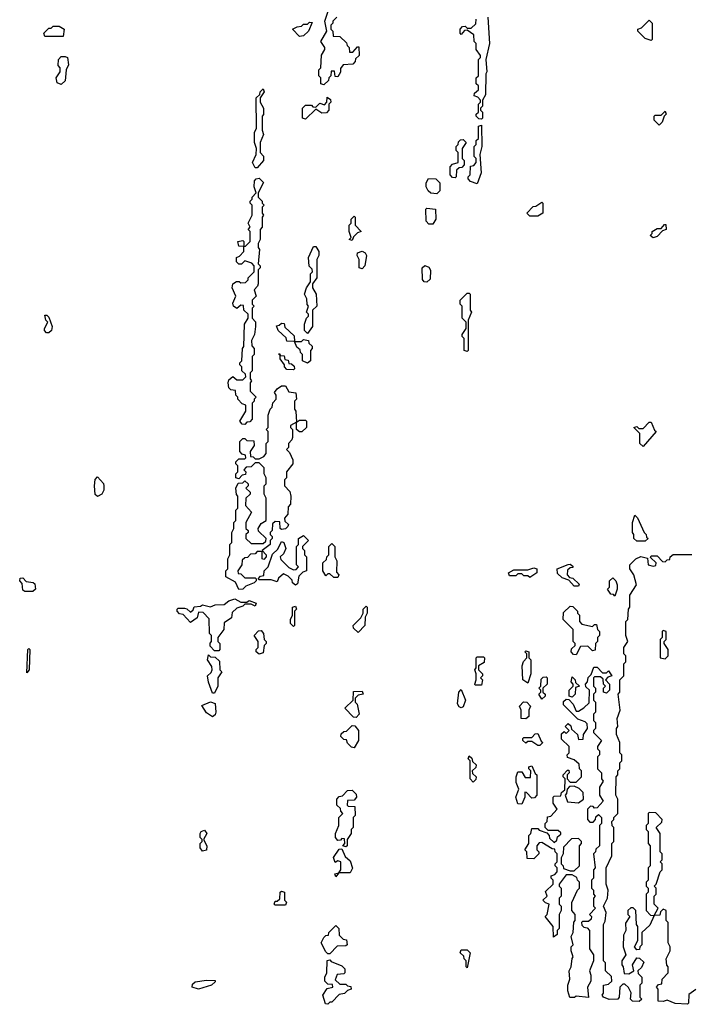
# Model space of a CAD drawing. Extents: x 2708302 to 2968450, y 494490 to 722710.
# Tile 130 of 256: x 2804280 to 2807604, y 664100 to 668972. Entities that reach past the tile are written whole.
import ezdxf

# ---------------------------------------------------------------- set-up
doc = ezdxf.new("R2010")
doc.units = 0

msp = doc.modelspace()

# ---------------------------------------------------------------- linework, layer by layer
at = {"layer": '0CON20XD'}
for points in [[(2805785, 668650), (2805770, 668655), (2805770, 668685), (2805760, 668695), (2805760, 668725), (2805770, 668735), (2805773, 668797), (2805790, 668825), (2805790, 668835), (2805770, 668865), (2805800, 668915), (2805790, 668965), (2805810, 669025)], [(2805665, 668890), (2805630, 668925), (2805653, 668937), (2805675, 668940), (2805685, 668950), (2805705, 668950), (2805715, 668960), (2805728.3, 668958.3), (2805710, 668915), (2805685, 668892.5), (2805665, 668890)], [(2805850, 668985), (2805830, 668965), (2805830, 668955), (2805820, 668945), (2805820, 668925), (2805830, 668915), (2805831.7, 668891.7), (2805865, 668890), (2805898.3, 668858.3), (2805900, 668845), (2805910, 668835), (2805911.7, 668811.7), (2805928.3, 668811.7), (2805951.7, 668838.3), (2805958.3, 668838.3), (2805960, 668795), (2805941.7, 668778.3), (2805940, 668765), (2805928.3, 668751.7), (2805881.7, 668748.3), (2805868.3, 668731.7), (2805867, 668713), (2805855, 668690), (2805841.7, 668691.7), (2805838.3, 668718.3), (2805821.7, 668718.3), (2805820, 668695), (2805810, 668685), (2805808.3, 668671.7), (2805785, 668650)], [(2806565, 668480), (2806551.7, 668481.7), (2806540, 668495), (2806540, 668505), (2806550, 668515), (2806550, 668555), (2806560, 668565), (2806560, 668575), (2806548.3, 668588.3), (2806530, 668595), (2806531.7, 668608.3), (2806550, 668625), (2806550, 668645), (2806540, 668655), (2806540, 668685), (2806550, 668695), (2806550, 668775), (2806560, 668785), (2806560, 668795), (2806540, 668825), (2806540, 668855), (2806530, 668865), (2806528.3, 668898.3), (2806495, 668920), (2806481.7, 668918.3), (2806465, 668900), (2806460, 668905), (2806460, 668925), (2806471.7, 668938.3), (2806485, 668940), (2806495, 668930), (2806515, 668930), (2806538.3, 668951.7), (2806540, 668975)], [(2806597.5, 668985), (2806605.8, 668855), (2806587.5, 668775), (2806592.5, 668715), (2806587.5, 668705), (2806585, 668600), (2806570, 668575), (2806570, 668545), (2806560, 668535), (2806560, 668525), (2806570, 668515), (2806570, 668485), (2806565, 668480)], [(2807405, 668870), (2807375, 668880), (2807340, 668915), (2807340, 668925), (2807358.3, 668931.7), (2807395, 668970), (2807410, 668955), (2807410, 668875), (2807405, 668870)], [(2804495, 668890), (2804405, 668890), (2804400, 668905), (2804425, 668930), (2804435, 668930), (2804445, 668940), (2804475, 668940), (2804500, 668925), (2804495, 668890)], [(2804485, 668652.5), (2804465, 668660), (2804460, 668685), (2804480, 668715), (2804480, 668735), (2804470, 668745), (2804472.5, 668775), (2804485, 668790), (2804505, 668790), (2804516.7, 668785), (2804521.7, 668748.3), (2804510, 668725), (2804505, 668670), (2804485, 668652.5)], [(2805455, 668240), (2805445, 668240), (2805432.5, 668265), (2805450, 668305), (2805452.5, 668335), (2805442.5, 668365), (2805442.5, 668415), (2805452.5, 668435), (2805450, 668585), (2805468.3, 668601.7), (2805470, 668615), (2805485, 668630), (2805490, 668615), (2805470, 668585), (2805470, 668565), (2805487.5, 668535), (2805486.4, 668503.6), (2805480, 668495), (2805480, 668425), (2805486.7, 668405), (2805470, 668365), (2805470, 668315), (2805487, 668297), (2805487.5, 668275), (2805455, 668240)], [(2805695, 668480), (2805680, 668485), (2805680, 668535), (2805695, 668550), (2805725, 668550), (2805731.7, 668541.7), (2805745, 668540), (2805765, 668560), (2805788.3, 668551.7), (2805800, 668565), (2805801.7, 668588.3), (2805818.3, 668578.3), (2805820, 668565), (2805810, 668555), (2805810, 668525), (2805798.3, 668511.7), (2805775, 668510), (2805745, 668530), (2805695, 668480)], [(2807445, 668450), (2807420, 668475), (2807420, 668495), (2807425, 668500), (2807455, 668500), (2807475, 668520), (2807480, 668505), (2807470, 668495), (2807460, 668465), (2807445, 668450)], [(2806545, 668160), (2806511.7, 668171.7), (2806500, 668185), (2806500, 668195), (2806510, 668205), (2806511.7, 668248.3), (2806528.3, 668251.7), (2806540, 668265), (2806540, 668285), (2806530, 668295), (2806530, 668345), (2806540, 668355), (2806540, 668375), (2806550, 668385), (2806550, 668445), (2806565, 668450), (2806567.5, 668345), (2806557.5, 668305), (2806563.3, 668215), (2806545, 668160)], [(2806435, 668190), (2806421.7, 668191.7), (2806410, 668205), (2806410, 668245), (2806421.7, 668258.3), (2806450, 668265), (2806450, 668315), (2806440, 668325), (2806440, 668345), (2806450, 668355), (2806451.7, 668368.3), (2806461.7, 668378.3), (2806475, 668380), (2806490, 668365), (2806470, 668335), (2806470, 668285), (2806480, 668275), (2806480, 668255), (2806468.3, 668241.7), (2806455, 668240), (2806441.7, 668228.3), (2806440, 668195), (2806435, 668190)], [(2805395, 666970), (2805381.7, 666971.7), (2805370, 666985), (2805400, 667035), (2805400, 667065), (2805381.7, 667071.7), (2805360, 667095), (2805360, 667105), (2805350, 667115), (2805348.3, 667138.3), (2805325, 667140), (2805315, 667150), (2805312.5, 667175), (2805315, 667190), (2805335, 667207.5), (2805355, 667190), (2805385, 667190), (2805400, 667205), (2805398.3, 667218.3), (2805380, 667235), (2805380, 667255), (2805370, 667265), (2805370, 667275), (2805380, 667285), (2805382.5, 667345), (2805390, 667355), (2805392.5, 667465), (2805410, 667495), (2805410, 667515), (2805390, 667535), (2805388.3, 667558.3), (2805375, 667560), (2805355, 667542.5), (2805337.5, 667555), (2805335, 667570), (2805350, 667605), (2805331.2, 667645), (2805334.2, 667665.8), (2805353.6, 667676.4), (2805367, 667677), (2805375, 667670), (2805398.3, 667671.7), (2805410, 667685), (2805410, 667695), (2805440, 667725), (2805440, 667755), (2805428.3, 667768.3), (2805395, 667780), (2805377, 667763), (2805365, 667762.5), (2805352.5, 667775), (2805352.5, 667795), (2805368.3, 667801.7), (2805390, 667825), (2805390, 667850), (2805365, 667852.5), (2805360, 667875), (2805385, 667880), (2805390, 667875), (2805390, 667850), (2805398.3, 667851.7), (2805420, 667875), (2805420, 667925), (2805410, 667935), (2805420, 667945), (2805410, 667965), (2805430, 668005), (2805430, 668055), (2805420, 668065), (2805420, 668075), (2805430, 668085), (2805430, 668095), (2805450, 668115), (2805440, 668145), (2805442.5, 668175), (2805450, 668185), (2805465, 668187.5), (2805486.7, 668166.7), (2805460, 668115), (2805460, 668095), (2805480, 668075), (2805480, 668065), (2805490, 668055), (2805480, 668045), (2805480, 668015), (2805487.5, 668005), (2805480, 667995), (2805480, 667945), (2805470, 667935), (2805470, 667885), (2805460, 667865), (2805460, 667845), (2805466.7, 667835), (2805460, 667765), (2805470, 667755), (2805470, 667745), (2805460, 667735), (2805460, 667665), (2805457, 667653), (2805440, 667635), (2805450, 667605), (2805430, 667585), (2805430, 667565), (2805440, 667555), (2805430, 667545), (2805430, 667495), (2805447, 667477), (2805447.5, 667455), (2805442.5, 667415), (2805427.5, 667385), (2805428.3, 667358.3), (2805440, 667345), (2805440, 667315), (2805430, 667305), (2805430, 667235), (2805420, 667225), (2805420, 667195), (2805427.5, 667185), (2805420, 667175), (2805420, 667135), (2805450, 667105), (2805440, 667095), (2805440, 667085), (2805430, 667075), (2805430, 666995), (2805418.3, 666981.7), (2805405, 666980), (2805395, 666970)], [(2806345, 668110), (2806315, 668113.3), (2806302.5, 668125), (2806292.5, 668145), (2806292.5, 668165), (2806303.8, 668186.2), (2806340, 668185), (2806360, 668165), (2806360, 668125), (2806345, 668110)], [(2806845, 668000), (2806805, 668000), (2806790, 668015), (2806821.7, 668048.3), (2806835, 668050), (2806865, 668070), (2806870, 668065), (2806870, 668015), (2806845, 668000)], [(2806325, 667960), (2806305, 667960), (2806292.5, 667975), (2806290, 668035), (2806295, 668040), (2806337.5, 668035), (2806340, 667985), (2806325, 667960)], [(2805925, 667880), (2805910, 667885), (2805920, 667895), (2805910, 667925), (2805910, 667955), (2805920, 667965), (2805920, 667985), (2805935, 668000), (2805940, 667995), (2805940, 667955), (2805970, 667925), (2805951.7, 667918.3), (2805931.7, 667898.3), (2805925, 667880)], [(2807415, 667892.5), (2807400, 667905), (2807410, 667915), (2807410, 667925), (2807435, 667940), (2807455, 667940), (2807471.7, 667958.3), (2807478.3, 667958.3), (2807480, 667935), (2807461.7, 667928.3), (2807435, 667900), (2807415, 667892.5)], [(2805705, 667420), (2805690, 667435), (2805690, 667465), (2805700, 667495), (2805710, 667505), (2805710, 667515), (2805700, 667525), (2805710, 667555), (2805703, 667563), (2805701.7, 667591.7), (2805690, 667615), (2805700, 667645), (2805720, 667675), (2805720, 667715), (2805730, 667725), (2805728.3, 667738.3), (2805713, 667753), (2805710, 667795), (2805735, 667850), (2805745, 667850), (2805760, 667825), (2805760, 667805), (2805750, 667785), (2805750, 667695), (2805730, 667665), (2805730, 667645), (2805747.5, 667615), (2805750, 667555), (2805730, 667535), (2805730, 667455), (2805705, 667420)], [(2805975, 667740), (2805960, 667745), (2805960, 667785), (2805950, 667805), (2805951.7, 667818.3), (2805975, 667826.7), (2805989.3, 667819.3), (2805996.7, 667805), (2805987.5, 667755), (2805975, 667740)], [(2806295, 667673.3), (2806282.5, 667675), (2806273, 667687), (2806272.5, 667745), (2806285, 667756.7), (2806305, 667747.5), (2806313, 667733), (2806311.7, 667688.3), (2806295, 667673.3)], [(2806495, 667330), (2806480, 667335), (2806480, 667395), (2806470, 667405), (2806470, 667415), (2806490, 667445), (2806490, 667475), (2806470, 667495), (2806470, 667555), (2806460, 667565), (2806460, 667585), (2806495, 667620), (2806505, 667620), (2806510, 667615), (2806510, 667535), (2806516, 667525), (2806500, 667485), (2806500, 667335), (2806495, 667330)], [(2804413, 667423), (2804402.5, 667435), (2804402.5, 667445), (2804420, 667475), (2804410, 667485), (2804405, 667510), (2804415, 667510), (2804425, 667500), (2804440, 667455), (2804437.5, 667435), (2804425, 667423.3), (2804413, 667423)], [(2805705, 667272.5), (2805680, 667285), (2805680, 667315), (2805670, 667325), (2805668.3, 667338.3), (2805651.7, 667351.7), (2805640, 667380), (2805601.7, 667381.7), (2805598.3, 667398.3), (2805560, 667435), (2805551.7, 667458.3), (2805565, 667460), (2805575, 667470), (2805588.3, 667468.3), (2805591.7, 667451.7), (2805638.3, 667408.3), (2805640, 667380), (2805675, 667380), (2805685, 667390), (2805710, 667385), (2805711.7, 667371.7), (2805727, 667357), (2805727.5, 667345), (2805720, 667335), (2805720, 667285), (2805705, 667272.5)], [(2805635, 667240), (2805601.7, 667241.7), (2805590, 667255), (2805590, 667265), (2805570, 667295), (2805570, 667310), (2805561.7, 667318.3), (2805568.3, 667318.3), (2805570, 667310), (2805588.3, 667308.3), (2805591.7, 667291.7), (2805608.3, 667288.3), (2805611.7, 667271.7), (2805625, 667270), (2805638.3, 667258.3), (2805640, 667245), (2805635, 667240)], [(2805365, 666153.3), (2805348.3, 666188.3), (2805300, 666215), (2805300, 666245), (2805310, 666255), (2805310, 666305), (2805320, 666325), (2805320, 666375), (2805330, 666385), (2805330, 666435), (2805340, 666455), (2805340, 666485), (2805350, 666495), (2805350, 666545), (2805360, 666555), (2805360, 666615), (2805353, 666623), (2805350, 666655), (2805361.7, 666678.3), (2805385, 666680), (2805395, 666690), (2805410, 666675), (2805410, 666665), (2805400, 666655), (2805420, 666635), (2805420, 666625), (2805400, 666605), (2805398.3, 666568.3), (2805427.5, 666535), (2805400, 666485), (2805400, 666455), (2805410, 666445), (2805410, 666435), (2805400, 666425), (2805400, 666405), (2805425, 666380), (2805485, 666380), (2805498.3, 666391.7), (2805500, 666405), (2805461.7, 666441.7), (2805460, 666455), (2805475, 666480), (2805500, 666495), (2805500, 666605), (2805490, 666625), (2805490, 666665), (2805500, 666675), (2805500, 666705), (2805490, 666725), (2805490, 666755), (2805465, 666780), (2805445, 666780), (2805425, 666760), (2805401.7, 666758.3), (2805390, 666745), (2805400, 666735), (2805398.3, 666721.7), (2805381.7, 666718.3), (2805365, 666700), (2805350, 666705), (2805350, 666725), (2805360, 666735), (2805360, 666765), (2805350, 666775), (2805350, 666785), (2805365, 666800), (2805395, 666800), (2805400, 666805), (2805398.3, 666818.3), (2805381.7, 666821.7), (2805370, 666835), (2805370, 666885), (2805385, 666900), (2805395, 666900), (2805405, 666890), (2805438.3, 666888.3), (2805440, 666865), (2805420, 666835), (2805421.7, 666811.7), (2805435, 666810), (2805445, 666800), (2805465, 666800), (2805488.3, 666811.7), (2805500, 666825), (2805500, 666875), (2805510, 666885), (2805510, 666935), (2805500, 666945), (2805510, 666955), (2805510, 667015), (2805520, 667045), (2805530, 667055), (2805533, 667077), (2805550, 667095), (2805550, 667115), (2805541.7, 667128.3), (2805553.6, 667146.4), (2805575, 667160), (2805595, 667160), (2805611.7, 667131.7), (2805646.4, 667126.4), (2805650, 667095), (2805640, 667085), (2805640, 667045), (2805647.5, 667035), (2805650, 666980), (2805665, 666990), (2805695, 666990), (2805700, 666985), (2805700, 666955), (2805677, 666933), (2805665, 666932.5), (2805650, 666945), (2805650, 666980), (2805620, 666965), (2805620, 666955), (2805630, 666945), (2805630, 666905), (2805627, 666893), (2805610, 666875), (2805610, 666855), (2805600, 666845), (2805615, 666830), (2805632.5, 666795), (2805632.5, 666775), (2805600, 666735), (2805600, 666705), (2805590, 666695), (2805590, 666665), (2805617, 666637), (2805622.5, 666615), (2805620, 666575), (2805608.3, 666561.7), (2805606.7, 666525), (2805590, 666505), (2805591.7, 666491.7), (2805610, 666475), (2805607.5, 666465), (2805595, 666452.5), (2805575, 666450), (2805570, 666455), (2805568.3, 666488.3), (2805545, 666490), (2805531.7, 666478.3), (2805530, 666445), (2805520, 666435), (2805520, 666425), (2805530, 666415), (2805530, 666405), (2805520, 666395), (2805520, 666375), (2805480, 666345), (2805500, 666325), (2805500, 666315), (2805488.3, 666301.7), (2805480, 666305), (2805480, 666340), (2805455, 666340), (2805445, 666330), (2805421.7, 666328.3), (2805408.3, 666311.7), (2805395, 666310), (2805381.7, 666298.3), (2805380, 666275), (2805360, 666245), (2805361.7, 666231.7), (2805375, 666230), (2805395, 666210), (2805445, 666210), (2805450, 666205), (2805450, 666195), (2805440, 666185), (2805400, 666170), (2805385, 666153.8), (2805365, 666153.3)], [(2807365, 666860), (2807350, 666875), (2807350, 666925), (2807320, 666955), (2807335, 666960), (2807345, 666950), (2807365, 666950), (2807395, 666980), (2807405, 666980), (2807421.7, 666941.7), (2807430, 666935), (2807365, 666860)], [(2804665, 666612.5), (2804653, 666623), (2804650, 666665), (2804653, 666697), (2804665, 666710), (2804695, 666677.5), (2804696.2, 666665), (2804696, 666645), (2804686.2, 666625), (2804665, 666612.5)], [(2807375, 666392.5), (2807335, 666392.5), (2807320, 666405), (2807320, 666425), (2807312.5, 666435), (2807313.3, 666485), (2807325, 666520), (2807337, 666507), (2807370, 666435), (2807380, 666425), (2807381.7, 666411.7), (2807390, 666405), (2807375, 666392.5)], [(2805645, 666173.8), (2805630, 666185), (2805628.3, 666198.3), (2805608.3, 666218.3), (2805585, 666230), (2805561.7, 666208.3), (2805555, 666190), (2805525, 666200), (2805465, 666200), (2805460, 666205), (2805471.7, 666218.3), (2805488.3, 666221.7), (2805490, 666245), (2805510, 666265), (2805531.7, 666328.3), (2805558.3, 666351.7), (2805575, 666390), (2805587.5, 666385), (2805596.7, 666355), (2805585, 666330), (2805570, 666315), (2805571.7, 666301.7), (2805611.7, 666261.7), (2805635, 666250), (2805648.3, 666251.7), (2805660, 666265), (2805650, 666275), (2805650, 666365), (2805660, 666375), (2805660, 666405), (2805685, 666420), (2805710, 666395), (2805680, 666365), (2805680, 666355), (2805690, 666345), (2805690, 666325), (2805700, 666315), (2805700, 666245), (2805681.7, 666238.3), (2805661.7, 666218.3), (2805655, 666180), (2805645, 666173.8)], [(2805855, 666212.5), (2805835, 666212.5), (2805815, 666230), (2805805, 666230), (2805795, 666220), (2805780, 666245), (2805780, 666285), (2805798.3, 666301.7), (2805800, 666315), (2805810, 666325), (2805810, 666365), (2805825, 666380), (2805840, 666365), (2805840, 666315), (2805850, 666295), (2805848.3, 666238.3), (2805860, 666225), (2805855, 666212.5)], [(2807626.4, 664173.6), (2807591.7, 664148.3), (2807590, 664105), (2807585, 664100), (2807525, 664103.3), (2807485, 664120), (2807465, 664113.3), (2807440, 664115), (2807440, 664175), (2807432.5, 664185), (2807441.7, 664198.3), (2807458.3, 664201.7), (2807460, 664225), (2807490, 664255), (2807490, 664285), (2807483, 664293), (2807480, 664325), (2807500, 664365), (2807500, 664385), (2807490, 664405), (2807490, 664505), (2807480, 664515), (2807480, 664565), (2807465, 664570), (2807451.7, 664558.3), (2807448.3, 664541.7), (2807420, 664540), (2807398.3, 664491.7), (2807360, 664455), (2807360, 664395), (2807350, 664385), (2807348.3, 664371.7), (2807335, 664370), (2807322.5, 664385), (2807340, 664415), (2807340, 664485), (2807333.3, 664495), (2807330, 664565), (2807317, 664577), (2807305, 664577.5), (2807290, 664565), (2807290, 664545), (2807300, 664535), (2807278.3, 664501.7), (2807280, 664465), (2807268.3, 664441.7), (2807267.5, 664385), (2807280, 664345), (2807260, 664315), (2807260, 664295), (2807267.5, 664285), (2807271.7, 664251.7), (2807295, 664250), (2807320, 664265), (2807312.5, 664295), (2807335, 664330), (2807348.3, 664328.3), (2807368.3, 664308.3), (2807358.3, 664281.7), (2807340, 664265), (2807341.7, 664251.7), (2807360, 664235), (2807360, 664205), (2807350, 664195), (2807350, 664135), (2807360, 664125), (2807346.4, 664113.6), (2807312.5, 664115), (2807302.5, 664125), (2807307, 664157), (2807293, 664183), (2807275, 664200), (2807265, 664200), (2807250, 664185), (2807247.5, 664135), (2807240, 664125), (2807197, 664123), (2807170, 664135), (2807162.5, 664145), (2807170, 664155), (2807170, 664195), (2807195, 664200), (2807210, 664215), (2807208.3, 664238.3), (2807180, 664265), (2807180, 664305), (2807170, 664315), (2807170, 664495), (2807178.3, 664511.7), (2807182.5, 664555), (2807170, 664585), (2807190, 664625), (2807192.5, 664665), (2807183.3, 664695), (2807182.5, 664775), (2807210, 664835), (2807210, 664895), (2807220, 664905), (2807220, 664975), (2807213, 664983), (2807210, 665005), (2807220, 665015), (2807220, 665025), (2807240, 665045), (2807240, 665115), (2807230, 665135), (2807232.5, 665225), (2807240, 665235), (2807240, 665255), (2807250, 665265), (2807250, 665295), (2807260, 665305), (2807260, 665335), (2807250, 665345), (2807250, 665395), (2807233.3, 665435), (2807233.3, 665465), (2807240, 665475), (2807237.5, 665515), (2807252.5, 665555), (2807242.5, 665635), (2807250, 665645), (2807250, 665705), (2807270, 665725), (2807270, 665785), (2807280, 665795), (2807280, 665825), (2807270, 665835), (2807270, 665865), (2807290, 665895), (2807280, 665925), (2807280, 665995), (2807290, 666005), (2807292.5, 666055), (2807300, 666065), (2807300, 666125), (2807332.5, 666175), (2807320, 666225), (2807300, 666255), (2807300, 666275), (2807330, 666305), (2807355, 666316.7), (2807387.5, 666307.5), (2807390, 666275), (2807415, 666267.5), (2807428.3, 666271.7), (2807430, 666285), (2807401.7, 666311.7), (2807405, 666320), (2807435, 666320), (2807461.7, 666291.7), (2807475, 666290), (2807485, 666300), (2807498.3, 666301.7), (2807500, 666315), (2807515, 666326.7), (2807606.1, 666326.1)], [(2807045, 666170), (2807025, 666170), (2806998.3, 666198.3), (2806965, 666210), (2806941.7, 666231.7), (2806940, 666255), (2806995, 666276.7), (2807005, 666277.5), (2807018.3, 666268.3), (2807018.3, 666261.7), (2807005, 666260), (2806991.7, 666248.3), (2806990, 666225), (2807001.7, 666211.7), (2807018.3, 666208.3), (2807048.3, 666178.3), (2807045, 666170)], [(2806805, 666212.5), (2806795, 666220), (2806775, 666220), (2806765, 666230), (2806745, 666230), (2806735, 666220), (2806705, 666220), (2806700, 666235), (2806725, 666250), (2806795, 666250), (2806825, 666260), (2806840, 666255), (2806840, 666235), (2806805, 666212.5)], [(2804345, 666143.3), (2804305, 666143.3), (2804295, 666150), (2804291.7, 666181.7), (2804280, 666195), (2804281.7, 666208.3), (2804295, 666210), (2804311.7, 666191.7), (2804347, 666187), (2804355, 666180), (2804357.5, 666155), (2804345, 666143.3)], [(2807225, 666120), (2807218.3, 666128.3), (2807205, 666130), (2807190, 666155), (2807200, 666165), (2807200, 666195), (2807215, 666210), (2807230, 666195), (2807237.5, 666175), (2807237.5, 666155), (2807225, 666120)], [(2805265, 665850), (2805245, 665850), (2805223, 665873), (2805223, 665887), (2805230, 665895), (2805230, 665925), (2805220, 665935), (2805218.3, 666008.3), (2805188.3, 666038.3), (2805165, 666040), (2805158.3, 666011.7), (2805125, 665990), (2805088.3, 666028.3), (2805071.7, 666031.7), (2805060, 666045), (2805060, 666055), (2805065, 666060), (2805095, 666060), (2805107, 666057), (2805125, 666040), (2805138.3, 666051.7), (2805143, 666067), (2805175, 666070), (2805185, 666076.7), (2805225, 666067.5), (2805247, 666077), (2805291.7, 666078.3), (2805315, 666096.7), (2805345, 666106), (2805375, 666090), (2805405, 666090), (2805415, 666097.5), (2805450, 666085), (2805445, 666070), (2805425, 666080), (2805395, 666080), (2805385, 666070), (2805355, 666060), (2805331.7, 666038.3), (2805328.3, 666011.7), (2805291.7, 665988.3), (2805290, 665955), (2805260, 665915), (2805260, 665895), (2805270, 665885), (2805270, 665855), (2805265, 665850)], [(2805635, 665970), (2805620, 665985), (2805620, 666005), (2805630, 666025), (2805630, 666065), (2805645, 666070), (2805650, 666055), (2805640, 666045), (2805640, 665975), (2805635, 665970)], [(2805955, 665940), (2805931.7, 665961.7), (2805930, 665975), (2805968.3, 666011.7), (2805980, 666035), (2805980, 666055), (2805995, 666070), (2806000, 666065), (2806000, 666035), (2805990, 666015), (2805987.5, 665975), (2805955, 665940)], [(2807035, 665830), (2807021.7, 665831.7), (2807010, 665845), (2807011.7, 665858.3), (2807030, 665875), (2807030, 665885), (2807020, 665895), (2807020, 665955), (2806970, 666005), (2806971.7, 666038.3), (2807005, 666070), (2807018.3, 666068.3), (2807040, 666045), (2807040, 666035), (2807050, 666025), (2807050, 665995), (2807061.7, 665981.7), (2807115, 665970), (2807125, 665980), (2807135, 665980), (2807140, 665955), (2807150, 665945), (2807150, 665925), (2807140, 665915), (2807140, 665895), (2807130, 665885), (2807128.3, 665851.7), (2807115, 665850), (2807091.7, 665871.7), (2807055, 665870), (2807035, 665830)], [(2805465, 665832.5), (2805450, 665845), (2805450, 665855), (2805460, 665865), (2805460, 665895), (2805440, 665925), (2805461.7, 665948.3), (2805475, 665950), (2805486.7, 665935), (2805490, 665905), (2805500, 665895), (2805500, 665885), (2805490, 665875), (2805485, 665840), (2805465, 665832.5)], [(2807475, 665810), (2807490, 665825), (2807490, 665855), (2807470, 665885), (2807470, 665895), (2807480, 665905), (2807480, 665945), (2807465, 665950), (2807460, 665945), (2807460, 665915), (2807450, 665905), (2807450, 665815), (2807475, 665810)], [(2804315, 665740), (2804320, 665855), (2804325, 665860), (2804330, 665855), (2804327.5, 665755), (2804315, 665740)], [(2805245, 665640), (2805235, 665640), (2805213.9, 665693.9), (2805210, 665725), (2805228.3, 665741.7), (2805232.5, 665755), (2805231.7, 665771.7), (2805210, 665805), (2805215, 665830), (2805225, 665820), (2805248.3, 665818.3), (2805268.3, 665798.3), (2805270, 665755), (2805280, 665745), (2805260, 665715), (2805260, 665675), (2805245, 665640)], [(2806795, 665690), (2806770, 665705), (2806767.5, 665775), (2806773, 665797), (2806790, 665815), (2806790, 665835), (2806780, 665845), (2806785, 665850), (2806800, 665845), (2806800, 665815), (2806810, 665805), (2806810, 665735), (2806795, 665690)], [(2806565, 665680), (2806535, 665680), (2806532.5, 665685), (2806540, 665705), (2806540, 665735), (2806532.5, 665755), (2806540, 665765), (2806540, 665815), (2806545, 665820), (2806575, 665820), (2806580, 665815), (2806578.3, 665791.7), (2806550, 665775), (2806550, 665755), (2806570, 665735), (2806570, 665725), (2806560, 665715), (2806570, 665705), (2806565, 665680)], [(2807003, 664133), (2806993, 664167), (2806992.5, 664195), (2807002.5, 664225), (2807000, 664265), (2807010, 664285), (2807013.6, 664326.4), (2807020, 664335), (2807010, 664365), (2807010, 664385), (2807020, 664395), (2807010, 664435), (2807020, 664455), (2807023, 664507), (2807030, 664515), (2807030, 664545), (2807012.5, 664565), (2807013, 664603), (2807040, 664665), (2807050, 664675), (2807050, 664705), (2807040, 664715), (2807038.3, 664728.3), (2807015, 664740), (2806985, 664740), (2806950, 664695), (2806950, 664685), (2806960, 664675), (2806960, 664635), (2806950, 664625), (2806950, 664595), (2806960, 664585), (2806960, 664565), (2806950, 664545), (2806950, 664475), (2806940, 664465), (2806940, 664445), (2806921.7, 664431.7), (2806920, 664485), (2806880, 664535), (2806890, 664545), (2806900, 664595), (2806881.7, 664601.7), (2806870, 664615), (2806890, 664635), (2806881.7, 664658.3), (2806920, 664695), (2806920, 664715), (2806910, 664725), (2806910, 664735), (2806928.3, 664741.7), (2806940, 664755), (2806940, 664775), (2806930, 664785), (2806930, 664795), (2806940, 664805), (2806940, 664845), (2806930, 664855), (2806928.3, 664868.3), (2806915, 664870), (2806865, 664900), (2806851.7, 664898.3), (2806840, 664885), (2806840, 664865), (2806850, 664855), (2806850, 664845), (2806825, 664820), (2806791.7, 664821.7), (2806790, 664855), (2806780, 664865), (2806800, 664895), (2806800, 664935), (2806810, 664945), (2806815, 664970), (2806845, 664970), (2806851.7, 664961.7), (2806888.3, 664948.3), (2806900, 664935), (2806901.7, 664921.7), (2806925, 664900), (2806938.3, 664911.7), (2806941.7, 664928.3), (2806958.3, 664941.7), (2806958.3, 664948.3), (2806945, 664960), (2806895, 664960), (2806880, 664975), (2806880, 664995), (2806890, 665005), (2806891.7, 665028.3), (2806908.3, 665031.7), (2806940, 665065), (2806920, 665095), (2806920, 665125), (2806925, 665130), (2806958.3, 665131.7), (2806961.7, 665148.3), (2806978.3, 665161.7), (2806980, 665215), (2806970, 665225), (2806970, 665235), (2806991.7, 665258.3), (2806998.3, 665258.3), (2807000, 665245), (2806990, 665235), (2806990, 665215), (2807005, 665200), (2807035, 665200), (2807060, 665225), (2807060, 665255), (2807050, 665265), (2807048.3, 665288.3), (2807025, 665310), (2806991.7, 665321.7), (2806990, 665335), (2807000, 665345), (2807000, 665375), (2806961.7, 665411.7), (2806961.7, 665438.3), (2806975, 665450), (2806985, 665440), (2807000, 665455), (2806980, 665475), (2806995, 665490), (2807008.3, 665478.3), (2807011.7, 665461.7), (2807040, 665435), (2807045, 665410), (2807068.3, 665411.7), (2807070, 665435), (2807090, 665465), (2807088.3, 665488.3), (2807078.3, 665498.3), (2807041.7, 665511.7), (2806971.7, 665581.7), (2806971.7, 665598.3), (2806985, 665610), (2806998.3, 665608.3), (2807020, 665585), (2807035, 665550), (2807045, 665550), (2807072.5, 665567.5), (2807098.3, 665591.7), (2807100, 665655), (2807081.7, 665671.7), (2807080, 665685), (2807090, 665695), (2807093, 665717), (2807108.3, 665731.7), (2807121.7, 665768.3), (2807138.3, 665768.3), (2807165, 665740), (2807185, 665740), (2807195, 665750), (2807210, 665725), (2807191.7, 665718.3), (2807180, 665705), (2807200, 665685), (2807200, 665655), (2807185, 665640), (2807170, 665645), (2807170, 665665), (2807180, 665675), (2807170, 665685), (2807168.3, 665708.3), (2807155, 665720), (2807125, 665720), (2807120, 665715), (2807120, 665675), (2807130, 665665), (2807130, 665645), (2807120, 665635), (2807120, 665605), (2807130, 665595), (2807130, 665545), (2807120, 665535), (2807120, 665505), (2807130, 665495), (2807130, 665465), (2807120, 665455), (2807120, 665445), (2807160, 665405), (2807140, 665375), (2807140, 665365), (2807150, 665355), (2807150, 665335), (2807140, 665325), (2807140, 665265), (2807160, 665245), (2807160, 665215), (2807167.5, 665205), (2807150, 665175), (2807150, 665135), (2807167.5, 665105), (2807138.3, 665071.7), (2807125, 665070), (2807118.3, 665078.3), (2807105, 665080), (2807090, 665065), (2807090, 665015), (2807101.7, 665001.7), (2807118.3, 665001.7), (2807130, 665015), (2807131.7, 665028.3), (2807145, 665040), (2807160, 665025), (2807160, 664995), (2807150, 664985), (2807150, 664885), (2807131.7, 664868.3), (2807130, 664855), (2807120, 664845), (2807127.5, 664775), (2807120, 664765), (2807120, 664725), (2807110, 664715), (2807110, 664675), (2807120, 664665), (2807120, 664645), (2807127.5, 664635), (2807120, 664625), (2807120, 664585), (2807130, 664575), (2807100, 664545), (2807110, 664535), (2807108.3, 664521.7), (2807095, 664510), (2807065, 664510), (2807060, 664505), (2807061.7, 664491.7), (2807071.7, 664481.7), (2807088.3, 664478.3), (2807100, 664465), (2807100, 664375), (2807120, 664345), (2807120, 664315), (2807100, 664265), (2807107.5, 664245), (2807107.5, 664215), (2807090, 664185), (2807095, 664133.8), (2807035, 664140), (2807026.4, 664133.6), (2807003, 664133)], [(2806865, 665610), (2806850, 665635), (2806860, 665645), (2806860, 665655), (2806850, 665665), (2806860, 665675), (2806861.7, 665708.3), (2806871.7, 665718.3), (2806885, 665720), (2806890, 665715), (2806890, 665685), (2806870, 665665), (2806870, 665645), (2806880, 665635), (2806880, 665625), (2806865, 665610)], [(2807015, 665620), (2807000, 665625), (2807000, 665655), (2807020, 665675), (2807020, 665685), (2807010, 665695), (2807015, 665720), (2807030, 665705), (2807031.7, 665691.7), (2807050, 665675), (2807031.7, 665668.3), (2807030, 665635), (2807015, 665620)], [(2805945, 665520), (2805931.7, 665521.7), (2805890, 665565), (2805930, 665605), (2805931.7, 665648.3), (2805975, 665650), (2805980, 665635), (2805955, 665630), (2805940, 665615), (2805940, 665595), (2805950, 665585), (2805960, 665535), (2805945, 665520)], [(2806465, 665567.5), (2806455, 665572.5), (2806447, 665587), (2806453.8, 665645), (2806465, 665657.5), (2806486.7, 665605), (2806475, 665572.5), (2806465, 665567.5)], [(2805235, 665522.5), (2805205, 665542.5), (2805181.7, 665578.3), (2805225, 665597.5), (2805248.3, 665588.3), (2805250, 665545), (2805247, 665533), (2805235, 665522.5)], [(2806785, 665512.5), (2806762.5, 665515), (2806762.5, 665555), (2806753.3, 665575), (2806773.9, 665596.1), (2806790, 665595), (2806807.5, 665575), (2806800, 665555), (2806800, 665525), (2806785, 665512.5)], [(2805935, 665370), (2805921.7, 665371.7), (2805901.7, 665391.7), (2805898.3, 665408.3), (2805885, 665410), (2805870, 665425), (2805871.7, 665438.3), (2805885, 665450), (2805898.3, 665451.7), (2805925, 665480), (2805938.3, 665478.3), (2805957.5, 665455), (2805957.5, 665405), (2805935, 665370)], [(2806855, 665380), (2806845, 665380), (2806815, 665400), (2806795, 665400), (2806785, 665392.5), (2806770, 665405), (2806770, 665415), (2806775, 665420), (2806815, 665420), (2806831.7, 665438.3), (2806845, 665440), (2806861.7, 665401.7), (2806870, 665395), (2806855, 665380)], [(2806525, 665200), (2806510, 665215), (2806510, 665305), (2806500, 665315), (2806505, 665330), (2806518.3, 665318.3), (2806521.7, 665301.7), (2806540, 665285), (2806538.3, 665271.7), (2806520, 665255), (2806521.7, 665241.7), (2806540, 665225), (2806538.3, 665211.7), (2806525, 665200)], [(2806765, 665090), (2806745, 665092.5), (2806736.2, 665125), (2806750, 665165), (2806737, 665197), (2806736.7, 665225), (2806745, 665250), (2806765, 665250), (2806781.7, 665221.7), (2806808.3, 665221.7), (2806810, 665255), (2806800, 665265), (2806800, 665275), (2806815, 665280), (2806831.7, 665241.7), (2806840, 665235), (2806840, 665135), (2806828.3, 665121.7), (2806815, 665120), (2806788.3, 665148.3), (2806780, 665150), (2806780, 665125), (2806765, 665090)], [(2805895, 664880), (2805880, 664885), (2805890, 664895), (2805888.3, 664918.3), (2805875, 664920), (2805868.3, 664911.7), (2805855, 664910), (2805842.5, 664925), (2805842.5, 664945), (2805860, 664985), (2805860, 665025), (2805880, 665045), (2805870, 665055), (2805868.3, 665068.3), (2805850, 665085), (2805850, 665115), (2805861.7, 665128.3), (2805878.3, 665131.7), (2805901.7, 665158.3), (2805925, 665160), (2805945, 665140), (2805947.5, 665125), (2805935, 665110), (2805901.7, 665108.3), (2805900, 665085), (2805905, 665080), (2805938.3, 665078.3), (2805940, 665035), (2805930, 665025), (2805930, 664975), (2805920, 664965), (2805920, 664945), (2805900, 664915), (2805900, 664885), (2805895, 664880)], [(2807045, 665097.5), (2807070, 665115), (2807068.3, 665148.3), (2807048.3, 665168.3), (2807025, 665180), (2807001.7, 665178.3), (2806990, 665165), (2806987, 665143), (2806980, 665135), (2806991.7, 665101.7), (2807045, 665097.5)], [(2807420, 664540), (2807440, 664575), (2807420, 664595), (2807420, 664635), (2807430, 664645), (2807430, 664675), (2807420, 664685), (2807430, 664695), (2807450, 664755), (2807460, 664765), (2807460, 664795), (2807450, 664805), (2807460, 664815), (2807460, 664845), (2807450, 664855), (2807450, 664945), (2807430, 664975), (2807458.3, 665001.7), (2807460, 665015), (2807428.3, 665048.3), (2807395, 665050), (2807390, 665045), (2807390, 664995), (2807380, 664985), (2807380, 664965), (2807390, 664955), (2807390, 664895), (2807400, 664885), (2807400, 664785), (2807390, 664775), (2807390, 664715), (2807380, 664705), (2807380, 664685), (2807390, 664675), (2807390, 664655), (2807380, 664645), (2807380, 664565), (2807401.7, 664541.7), (2807415, 664540), (2807420, 664540)], [(2805185, 664857.5), (2805173.8, 664875), (2805173.8, 664895), (2805182.5, 664905), (2805182.5, 664915), (2805173.3, 664925), (2805172.5, 664945), (2805177.5, 664955), (2805195, 664962.5), (2805206.7, 664945), (2805190, 664915), (2805206.7, 664885), (2805205, 664862.5), (2805185, 664857.5)], [(2807025, 664760), (2807050, 664785), (2807050, 664885), (2807060, 664895), (2807060, 664905), (2807045, 664920), (2807011.7, 664918.3), (2806971.7, 664878.3), (2806970, 664845), (2806960, 664825), (2806960, 664795), (2806970, 664785), (2806971.7, 664771.7), (2807005, 664760), (2807025, 664760)], [(2805845, 664730), (2805840, 664745), (2805860, 664750), (2805870, 664765), (2805870, 664805), (2805855, 664810), (2805841.7, 664801.7), (2805833.6, 664826.4), (2805861.7, 664868.3), (2805875, 664870), (2805891.7, 664831.7), (2805915, 664810), (2805926.4, 664773.6), (2805915, 664750), (2805860, 664750), (2805845, 664730)], [(2805595, 664590), (2805545, 664590), (2805540, 664595), (2805545, 664610), (2805555, 664610), (2805568.3, 664621.7), (2805570, 664655), (2805575, 664660), (2805590, 664655), (2805590, 664615), (2805600, 664605), (2805595, 664590)], [(2805815, 664350), (2805805, 664350), (2805795, 664360), (2805772.5, 664405), (2805785, 664430), (2805795, 664440), (2805808.3, 664441.7), (2805810, 664455), (2805845, 664490), (2805860, 664475), (2805861.7, 664441.7), (2805881.7, 664421.7), (2805898.3, 664418.3), (2805900, 664395), (2805895, 664390), (2805851.7, 664388.3), (2805815, 664350)], [(2806495, 664280), (2806490, 664285), (2806490, 664315), (2806480, 664325), (2806478.3, 664338.3), (2806460, 664355), (2806465, 664370), (2806495, 664370), (2806510, 664355), (2806495, 664280)], [(2805805, 664100), (2805793, 664103), (2805780, 664145), (2805801.7, 664178.3), (2805830, 664185), (2805828.3, 664198.3), (2805805, 664200), (2805790, 664215), (2805790, 664235), (2805800, 664255), (2805802.5, 664317.5), (2805815, 664320), (2805821.7, 664311.7), (2805875, 664290), (2805890, 664275), (2805890, 664255), (2805885, 664250), (2805851.7, 664248.3), (2805841.7, 664221.7), (2805865, 664200), (2805895, 664200), (2805901.7, 664191.7), (2805918.3, 664188.3), (2805920, 664175), (2805901.7, 664168.3), (2805887, 664153), (2805861.7, 664148.3), (2805825, 664110), (2805815, 664110), (2805805, 664100)], [(2805165, 664174.2), (2805134.3, 664184.3), (2805135, 664200), (2805149.3, 664210.7), (2805205, 664220), (2805248.3, 664218.3), (2805248.3, 664211.7), (2805230, 664195), (2805165, 664174.2)]]:
    msp.add_lwpolyline(points, dxfattribs=at)

doc.saveas('drawing.dxf')
